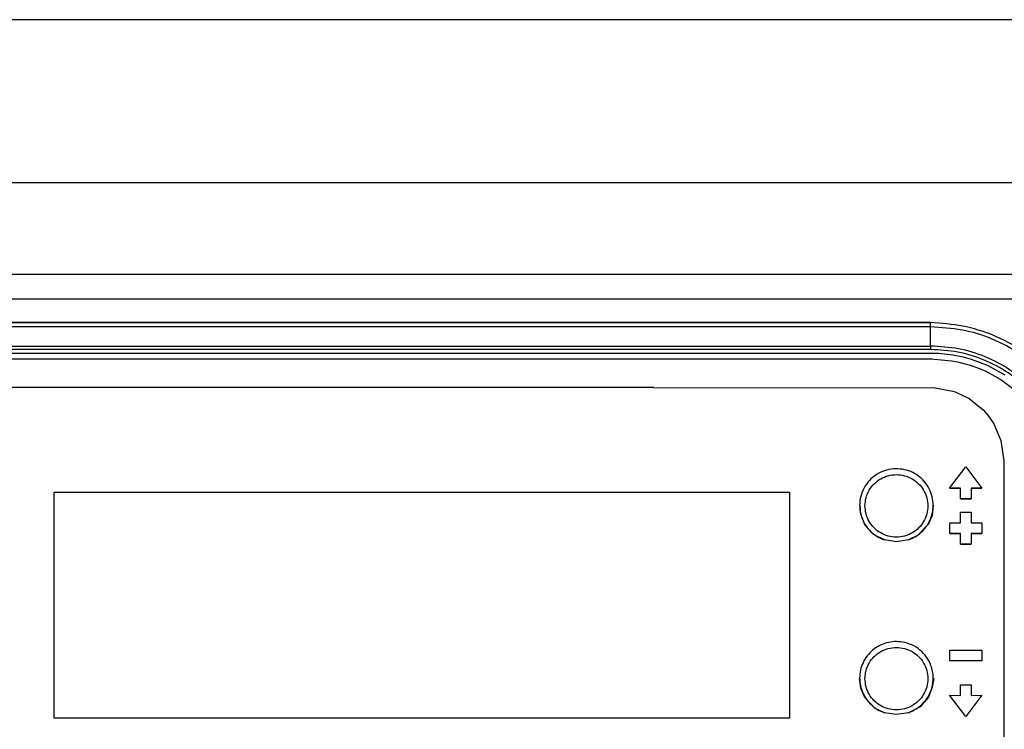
# Model space of a CAD drawing. Header units: millimetres. Extents: x -1041 to -481, y -163 to 556.
# Tile 31 of 51: x -742 to -668, y -88 to -35. Entities that reach past the tile are written whole.
import ezdxf

# ---------------------------------------------------------------- set-up
doc = ezdxf.new("R2010")
doc.units = ezdxf.units.MM

# ---------------------------------------------------------------- blocks, each defined once
blk = doc.blocks.new('Bedienfeldblende__9', base_point=(-786.289, -127.139))
at = {"color": 7, "linetype": 'Continuous'}
for p, q in [((-673.489, -57.904), (-742.908, -57.904)), ((-694.189, -62.767), (-749.729, -62.767)), ((-694.189, -62.767), (-673.155, -62.776)), ((-673.155, -62.776), (-671.824, -63.025)), ((-671.824, -63.025), (-671.657, -63.081)), ((-671.657, -63.081), (-670.601, -63.586)), ((-670.601, -63.586), (-669.553, -64.43)), ((-669.553, -64.43), (-669.199, -64.833)), ((-669.199, -64.833), (-668.756, -65.483)), ((-668.756, -65.483), (-668.228, -66.728)), ((-668.228, -66.728), (-668.023, -68.25)), ((-668.023, -68.25), (-668.023, -110.49))]:
    blk.add_line(p, q, dxfattribs=at)
at = {"color": 1, "linetype": 'Continuous'}
for p, q in [((-742.908, -57.904), (-673.489, -57.904)), ((-673.489, -58.228), (-673.489, -57.904)), ((-673.489, -58.228), (-742.908, -58.228)), ((-673.489, -59.66), (-673.489, -58.228)), ((-744.58, -60.179), (-673.219, -60.183)), ((-673.489, -59.916), (-744.208, -59.916)), ((-743.952, -59.66), (-673.489, -59.66)), ((-673.489, -59.66), (-673.489, -59.916)), ((-673.219, -60.183), (-672.883, -60.197)), ((-672.883, -60.197), (-671.83, -60.315)), ((-671.83, -60.315), (-671.048, -60.475)), ((-773.928, -60.624), (-673.369, -60.625)), ((-673.369, -60.625), (-673.231, -60.627)), ((-673.231, -60.627), (-671.908, -60.753)), ((-671.908, -60.753), (-671.49, -60.832)), ((-671.49, -60.832), (-670.812, -61)), ((-671.048, -60.475), (-670.46, -60.638)), ((-670.812, -61), (-670.608, -61.06)), ((-670.608, -61.06), (-669.846, -61.332)), ((-670.46, -60.638), (-669.31, -61.072)), ((-669.31, -61.072), (-669.157, -61.143)), ((-669.846, -61.332), (-669.365, -61.542)), ((-669.365, -61.542), (-668.247, -62.158)), ((-669.157, -61.143), (-667.933, -61.822)), ((-668.247, -62.158), (-667.133, -62.989))]:
    blk.add_line(p, q, dxfattribs=at)
for points, knots in [([(-661.189, -70.136), (-661.238, -69.343), (-661.336, -67.751), (-662.066, -65.451), (-663.202, -63.324), (-664.742, -61.46), (-666.616, -59.929), (-668.756, -58.798), (-671.077, -58.074), (-672.684, -57.961), (-673.489, -57.904)], [0, 0, 0, 0, 2.376037, 4.770959, 7.170323, 9.572068, 11.976389, 14.383086, 16.792777, 19.205213, 19.205213, 19.205213, 19.205213]), ([(-661.446, -70.204), (-661.491, -69.42), (-661.581, -67.852), (-662.297, -65.591), (-663.411, -63.506), (-664.92, -61.68), (-666.756, -60.18), (-668.851, -59.073), (-671.125, -58.361), (-672.7, -58.272), (-673.489, -58.228)], [0, 0, 0, 0, 2.347868, 4.696704, 7.047328, 9.400284, 11.755764, 14.113572, 16.473161, 18.833712, 18.833712, 18.833712, 18.833712]), ([(-662.805, -70.286), (-662.844, -69.59), (-662.924, -68.199), (-663.56, -66.193), (-664.547, -64.344), (-665.886, -62.724), (-667.515, -61.392), (-669.374, -60.411), (-671.391, -59.779), (-672.789, -59.7), (-673.489, -59.66)], [0, 0, 0, 0, 2.083062, 4.166983, 6.25249, 8.340067, 10.429882, 12.521763, 14.615224, 16.709539, 16.709539, 16.709539, 16.709539]), ([(-663.055, -70.293), (-663.093, -69.614), (-663.171, -68.255), (-663.792, -66.296), (-664.756, -64.49), (-666.064, -62.908), (-667.655, -61.607), (-669.471, -60.649), (-671.44, -60.032), (-672.806, -59.955), (-673.489, -59.916)], [0, 0, 0, 0, 2.03432, 4.069478, 6.106185, 8.144913, 10.185828, 12.22876, 14.273235, 16.318544, 16.318544, 16.318544, 16.318544])]:
    blk.add_open_spline(points, degree=3, knots=knots, dxfattribs=at)
at = {"color": 7, "linetype": 'Continuous'}
blk.add_open_spline([(-661.189, -70.136), (-661.238, -69.343), (-661.336, -67.751), (-662.066, -65.451), (-663.202, -63.324), (-664.742, -61.46), (-666.616, -59.929), (-668.756, -58.798), (-671.077, -58.074), (-672.684, -57.961), (-673.489, -57.904)], degree=3, knots=[0, 0, 0, 0, 2.376037, 4.770959, 7.170323, 9.572068, 11.976389, 14.383086, 16.792777, 19.205213, 19.205213, 19.205213, 19.205213], dxfattribs=at)
blk = doc.blocks.new('CFX-Folientastatur__16', base_point=(-775.839, -113.911))
at = {"color": 7, "linetype": 'Continuous'}
for p, q in [((-672.067, -70.289), (-670.849, -68.703)), ((-670.849, -68.703), (-669.649, -70.294)), ((-739.049, -87.498), (-739.049, -70.591)), ((-739.049, -70.591), (-684.049, -70.591)), ((-739.049, -70.591), (-684.049, -70.591)), ((-684.049, -70.591), (-684.049, -87.498)), ((-672.067, -70.289), (-671.249, -70.289)), ((-671.249, -70.289), (-672.067, -70.289)), ((-671.249, -71.09), (-671.249, -70.289)), ((-670.449, -70.289), (-669.649, -70.294)), ((-670.449, -70.289), (-670.449, -71.09)), ((-669.649, -70.294), (-670.449, -70.289)), ((-671.249, -71.09), (-670.449, -71.09)), ((-670.449, -71.09), (-671.249, -71.09)), ((-678.713, -72.247), (-678.771, -71.575)), ((-673.299, -71.575), (-673.378, -72.327)), ((-671.249, -72.084), (-670.449, -72.084)), ((-671.249, -72.88), (-671.249, -72.084)), ((-670.449, -72.084), (-670.449, -72.88)), ((-678.382, -73.093), (-678.713, -72.247)), ((-673.378, -72.327), (-673.683, -73.02)), ((-672.049, -72.88), (-671.249, -72.88)), ((-672.049, -73.676), (-672.049, -72.88)), ((-670.449, -72.88), (-669.649, -72.88)), ((-669.649, -72.88), (-669.649, -73.676)), ((-677.763, -73.762), (-678.382, -73.093)), ((-673.683, -73.02), (-674.466, -73.843)), ((-676.942, -74.162), (-677.763, -73.762)), ((-676.049, -74.308), (-676.942, -74.162)), ((-675.156, -74.162), (-676.049, -74.308)), ((-674.466, -73.843), (-675.156, -74.162)), ((-671.249, -73.676), (-672.049, -73.676)), ((-672.049, -73.676), (-671.249, -73.676)), ((-671.249, -74.471), (-671.249, -73.676)), ((-669.649, -73.676), (-670.449, -73.676)), ((-670.449, -73.676), (-670.449, -74.471)), ((-670.449, -73.676), (-669.649, -73.676)), ((-670.449, -74.471), (-671.249, -74.471)), ((-671.249, -74.471), (-670.449, -74.471)), ((-672.049, -82.415), (-669.649, -82.415)), ((-672.049, -83.206), (-672.049, -82.415)), ((-669.649, -82.415), (-669.649, -83.206)), ((-669.649, -83.206), (-672.049, -83.206)), ((-669.649, -83.206), (-672.049, -83.206)), ((-678.72, -85.256), (-678.799, -84.504)), ((-673.256, -84.521), (-673.384, -85.176)), ((-678.414, -85.949), (-678.72, -85.256)), ((-673.384, -85.176), (-673.647, -85.921)), ((-671.249, -85.001), (-670.449, -85.001)), ((-671.249, -85.797), (-671.249, -85.001)), ((-670.449, -85.001), (-670.449, -85.797)), ((-677.632, -86.772), (-678.414, -85.949)), ((-673.647, -85.921), (-674.283, -86.656)), ((-670.849, -87.383), (-672.067, -85.792)), ((-670.849, -87.383), (-672.067, -85.792)), ((-672.067, -85.792), (-671.249, -85.797)), ((-669.649, -85.792), (-670.849, -87.383)), ((-669.649, -85.792), (-670.849, -87.383)), ((-670.449, -85.797), (-669.649, -85.792)), ((-676.942, -87.091), (-677.632, -86.772)), ((-674.283, -86.656), (-675.156, -87.091)), ((-684.049, -87.498), (-739.049, -87.498)), ((-676.049, -87.237), (-676.942, -87.091)), ((-675.156, -87.091), (-676.049, -87.237))]:
    blk.add_line(p, q, dxfattribs=at)
for points, knots in [([(-675.596, -68.877), (-675.823, -68.856), (-676.277, -68.814), (-676.951, -68.964), (-677.568, -69.261), (-678.093, -69.703), (-678.492, -70.26), (-678.742, -70.897), (-678.827, -71.575), (-678.742, -72.253), (-678.492, -72.891), (-678.092, -73.445), (-677.571, -73.896), (-677.151, -74.073), (-676.942, -74.162)], [0, 0, 0, 0, 0.680303, 1.360456, 2.040049, 2.718804, 3.396647, 4.073724, 4.750364, 5.427004, 6.10408, 6.781924, 7.460679, 8.140271, 8.140271, 8.140271, 8.140271]), ([(-673.299, -71.575), (-673.313, -71.361), (-673.343, -70.934), (-673.575, -70.329), (-673.931, -69.79), (-674.406, -69.353), (-674.968, -69.026), (-675.387, -68.927), (-675.596, -68.877)], [0, 0, 0, 0, 0.639219, 1.278808, 1.919057, 2.560112, 3.201946, 3.844365, 3.844365, 3.844365, 3.844365]), ([(-675.156, -74.162), (-674.98, -74.09), (-674.63, -73.946), (-674.174, -73.6), (-673.794, -73.176), (-673.514, -72.682), (-673.333, -72.14), (-673.31, -71.764), (-673.299, -71.575)], [0, 0, 0, 0, 0.566819, 1.133078, 1.698702, 2.263721, 2.828271, 3.392564, 3.392564, 3.392564, 3.392564]), ([(-675.596, -81.806), (-675.794, -81.786), (-676.191, -81.745), (-676.785, -81.848), (-677.342, -82.066), (-677.84, -82.4), (-678.254, -82.833), (-678.562, -83.344), (-678.761, -83.91), (-678.786, -84.306), (-678.799, -84.504)], [0, 0, 0, 0, 0.595619, 1.191165, 1.786353, 2.380961, 2.974877, 3.568115, 4.160815, 4.75322, 4.75322, 4.75322, 4.75322]), ([(-675.156, -87.091), (-674.933, -86.995), (-674.486, -86.803), (-673.942, -86.308), (-673.539, -85.699), (-673.313, -85.004), (-673.276, -84.275), (-673.433, -83.562), (-673.771, -82.914), (-674.269, -82.38), (-674.888, -81.98), (-675.36, -81.864), (-675.596, -81.806)], [0, 0, 0, 0, 0.724615, 1.448266, 2.170889, 2.892701, 3.614143, 4.335756, 5.058036, 5.781293, 6.505572, 7.230637, 7.230637, 7.230637, 7.230637]), ([(-678.799, -84.504), (-678.788, -84.692), (-678.765, -85.069), (-678.584, -85.61), (-678.303, -86.105), (-677.924, -86.529), (-677.468, -86.875), (-677.117, -87.019), (-676.942, -87.091)], [0, 0, 0, 0, 0.564294, 1.128844, 1.693865, 2.25949, 2.82575, 3.39257, 3.39257, 3.39257, 3.39257])]:
    blk.add_open_spline(points, degree=3, knots=knots, dxfattribs=at)
at = {"color": 1, "linetype": 'Continuous'}
for points in [[(-678.399, -71.617), (-678.383, -71.821), (-678.352, -72.229), (-678.105, -72.799), (-677.73, -73.289), (-677.237, -73.664), (-676.664, -73.9), (-676.049, -73.981), (-675.434, -73.9), (-674.861, -73.664), (-674.368, -73.289), (-673.99, -72.799), (-673.753, -72.229), (-673.672, -71.617), (-673.753, -71.005), (-673.99, -70.435), (-674.368, -69.945), (-674.861, -69.569), (-675.434, -69.333), (-676.049, -69.253), (-676.664, -69.333), (-677.237, -69.569), (-677.73, -69.945), (-678.105, -70.435), (-678.352, -71.005), (-678.383, -71.413), (-678.399, -71.617)], [(-678.399, -84.546), (-678.383, -84.75), (-678.352, -85.158), (-678.105, -85.728), (-677.73, -86.218), (-677.237, -86.593), (-676.664, -86.829), (-676.049, -86.91), (-675.434, -86.829), (-674.861, -86.593), (-674.368, -86.218), (-673.99, -85.728), (-673.753, -85.158), (-673.672, -84.546), (-673.753, -83.934), (-673.99, -83.363), (-674.368, -82.874), (-674.861, -82.498), (-675.434, -82.262), (-676.049, -82.182), (-676.664, -82.262), (-677.237, -82.498), (-677.73, -82.874), (-678.105, -83.363), (-678.352, -83.934), (-678.383, -84.342), (-678.399, -84.546)]]:
    blk.add_open_spline(points, degree=3, knots=[0, 0, 0, 0, 0.61017, 1.220775, 1.832135, 2.444365, 3.057347, 3.670763, 4.284179, 4.897161, 5.509391, 6.120751, 6.731356, 7.341526, 7.951696, 8.562302, 9.173661, 9.785891, 10.398873, 11.012289, 11.625705, 12.238687, 12.850917, 13.462277, 14.072882, 14.683052, 14.683052, 14.683052, 14.683052], dxfattribs=at)
blk = doc.blocks.new('CFX-Bedienfeld_C-silber_1__20', base_point=(-775.839, -113.911))
blk.add_blockref('CFX-Folientastatur__16', (-775.839, -113.911))
blk = doc.blocks.new('Seitenteil_rechts__25', base_point=(-954.732, -147.984))
at = {"color": 1, "linetype": 'Continuous'}
for p, q in [((-630.489, -35.236), (-748.363, -35.236)), ((-742.908, -47.425), (-630.489, -47.425)), ((-630.489, -54.305), (-742.908, -54.305)), ((-742.908, -56.133), (-630.489, -56.133))]:
    blk.add_line(p, q, dxfattribs=at)
blk = doc.blocks.new('Seitenteil-rechts-kpl___26', base_point=(-954.732, -147.984))
blk.add_blockref('Seitenteil_rechts__25', (-954.732, -147.984))
blk = doc.blocks.new('Gehaeuse_kpl__68', base_point=(-955.489, -151.958))
blk.add_blockref('Seitenteil-rechts-kpl___26', (-954.732, -147.984))
blk = doc.blocks.new('L10-für-dxf-Internet__92', base_point=(-1040.837, -162.984))
for name, p in [('Gehaeuse_kpl__68', (-955.489, -151.958)), ('Bedienfeldblende__9', (-786.289, -127.139)), ('CFX-Bedienfeld_C-silber_1__20', (-775.839, -113.911))]:
    blk.add_blockref(name, p)
blk = doc.blocks.new('SA_LinksB', base_point=(-811, 178))
blk.add_blockref('L10-für-dxf-Internet__92', (-1040.837, -162.984))

msp = doc.modelspace()

# ---------------------------------------------------------------- block references
msp.add_blockref('SA_LinksB', (-811, 178))

doc.saveas('drawing.dxf')
